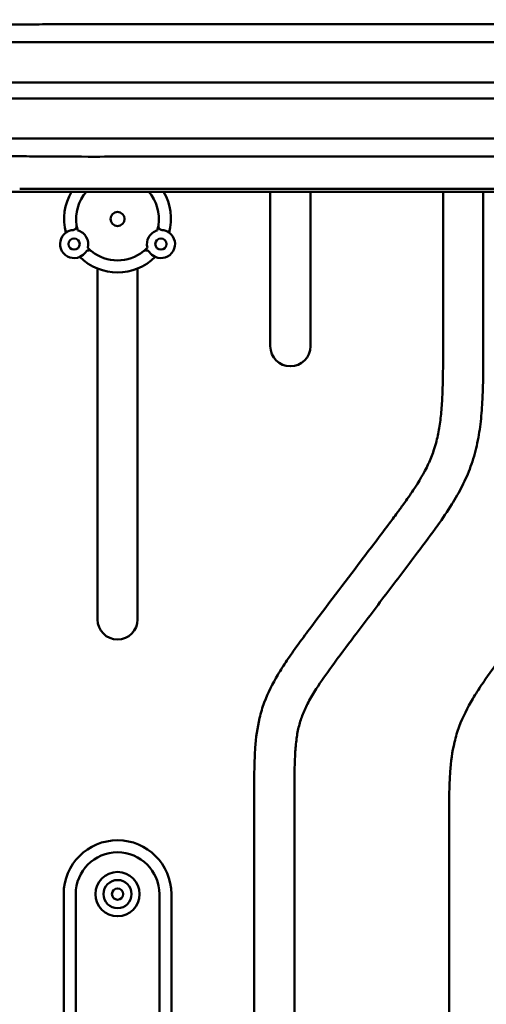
# Model space of a CAD drawing. Header units: millimetres. Extents: x 0 to 6049, y -120 to 1682.
# Tile 174 of 256: x 1492 to 1550, y 1132 to 1254. Entities that reach past the tile are written whole.
import ezdxf

# ---------------------------------------------------------------- set-up
doc = ezdxf.new("R2010")
doc.units = ezdxf.units.MM
doc.header["$LTSCALE"] = 2
doc.layers.add('Sichtbar (ISO)', color=7, linetype='Continuous', lineweight=50)

msp = doc.modelspace()

# ---------------------------------------------------------------- linework, layer by layer
at = {"layer": 'Sichtbar (ISO)'}
for p, q in [((1492.778, 1251.37), (1495.322, 1251.37)), ((1495.322, 1251.37), (1504.163, 1251.37)), ((1504.163, 1251.37), (1561.407, 1251.37)), ((1561.407, 1246.37), (1504.162, 1246.37)), ((1561.407, 1244.37), (1504.162, 1244.37)), ((1495.322, 1239.37), (1492.778, 1239.37)), ((1504.163, 1239.37), (1495.322, 1239.37)), ((1561.407, 1239.37), (1504.163, 1239.37)), ((1522.907, 1213.538), (1522.907, 1232.761)), ((1527.907, 1232.76), (1527.907, 1213.538)), ((1544.407, 1213.714), (1544.407, 1232.745)), ((1549.407, 1232.744), (1549.407, 1213.714)), ((1501.407, 1179.552), (1501.407, 1223.208)), ((1506.407, 1223.208), (1506.407, 1179.552)), ((1520.907, 1083.657), (1520.907, 1157.483)), ((1525.907, 1157.483), (1525.907, 1083.657)), ((1545.157, 1086.645), (1545.157, 1154.495)), ((1497.207, 1095.37), (1497.207, 1145.37)), ((1498.707, 1145.37), (1498.707, 1095.37)), ((1509.107, 1095.37), (1509.107, 1145.37)), ((1510.607, 1145.37), (1510.607, 1095.37))]:
    msp.add_line(p, q, dxfattribs=at)
for centre, radius in [((1503.907, 1229.37), 0.875), ((1498.507, 1226.252), 0.7), ((1509.307, 1226.252), 0.7), ((1503.907, 1145.37), 2.75), ((1503.907, 1145.37), 1.75), ((1503.907, 1145.37), 0.7)]:
    msp.add_circle(centre, radius, dxfattribs=at)
for centre, radius, start, end in [((1503.907, 1229.37), 6.65, 149.33701, 194.82798), ((1503.907, 1229.37), 5.15, 138.81404, 188.90961), ((1503.907, 1229.37), 5.15, 351.09039, 41.1875), ((1503.907, 1229.37), 6.65, 345.17202, 30.6628), ((1498.507, 1226.252), 1.75, 125.9968, 294.0032), ((1498.507, 1226.252), 1.75, 94.63523, 125.9968), ((1498.325, 1228.495), 0.5, 274.63523, 8.90961), ((1503.907, 1229.37), 5.15, 188.90961, 196.08617), ((1498.507, 1226.252), 1.75, 344.95626, 75.04374), ((1509.307, 1226.252), 1.75, 104.95626, 195.04374), ((1509.307, 1226.252), 1.75, 245.9968, 54.0032), ((1503.907, 1229.37), 5.15, 343.91383, 351.09039), ((1509.489, 1228.495), 0.5, 171.09039, 265.36477), ((1509.307, 1226.252), 1.75, 54.0032, 85.36477), ((1498.507, 1226.252), 1.75, 294.0032, 325.36477), ((1500.358, 1224.973), 0.5, 51.09039, 145.36477), ((1503.907, 1229.37), 5.15, 223.91383, 231.09039), ((1503.907, 1229.37), 5.15, 231.09039, 308.90961), ((1503.907, 1229.37), 5.15, 308.90961, 316.08617), ((1507.456, 1224.973), 0.5, 34.63523, 128.90961), ((1509.307, 1226.252), 1.75, 214.63523, 245.9968), ((1503.907, 1229.37), 6.65, 225.17202, 314.82798), ((1525.407, 1213.538), 2.5, 180, 0), ((1503.907, 1179.552), 2.5, 180, 0), ((1503.907, 1145.37), 6.7, 0, 180), ((1503.907, 1145.37), 5.2, 0, 180)]:
    msp.add_arc(centre, radius, start, end, dxfattribs=at)
for points, knots in [([(1566.572, 1254.166), (1565.44, 1253.902), (1564.296, 1253.766), (1561.787, 1253.604), (1560.276, 1253.592), (1558.482, 1253.595), (1557.959, 1253.597), (1556.322, 1253.606), (1555.052, 1253.608), (1552.847, 1253.607), (1551.316, 1253.605), (1545.563, 1253.602), (1542.895, 1253.601), (1536.288, 1253.6), (1532.855, 1253.6), (1519.664, 1253.601), (1518.838, 1253.598), (1506.674, 1253.601), (1504.427, 1253.615), (1496.36, 1253.619), (1494.626, 1253.589), (1491.773, 1253.567), (1490.805, 1253.563), (1488.623, 1253.575), (1487.386, 1253.593), (1484.989, 1253.609), (1483.811, 1253.607), (1482.217, 1253.612), (1481.794, 1253.614), (1480.644, 1253.618), (1479.924, 1253.62), (1476.437, 1253.638), (1474.455, 1253.673), (1473.027, 1253.675)], [-2.3242793, -2.3242793, -2.3242793, -2.3242793, -2.2849316, -2.2849316, -2.2391971, -2.2391971, -2.2240239, -2.2240239, -2.1714544, -2.1714544, -2.1327826, -2.1327826, -2.0994146, -2.0994146, -2.0500514, -2.0500514, -1.9260862, -1.9260862, -1.6939998, -1.6939998, -1.3281908, -1.3281908, -1.1527116, -1.1527116, -0.9365276, -0.9365276, -0.7253437, -0.7253437, -0.6486826, -0.6486826, -0.5161199, -0.5161199, -0.000001, -0.000001, -0.000001, -0.000001]), ([(1472.834, 1251.37), (1474.019, 1251.37), (1475.515, 1251.37), (1478.837, 1251.37), (1480.394, 1251.37), (1485.258, 1251.37), (1488.77, 1251.37), (1492.778, 1251.37)], [0.000001, 0.000001, 0.000001, 0.000001, 0.4311231, 0.4311231, 0.7971273, 0.7971273, 1.5342601, 1.5342601, 1.5342601, 1.5342601]), ([(1492.807, 1246.37), (1491.971, 1246.37), (1491.108, 1246.37), (1489.476, 1246.37), (1488.695, 1246.37), (1486.538, 1246.37), (1485.157, 1246.37), (1483.042, 1246.37), (1482.3, 1246.369), (1481.028, 1246.369), (1480.497, 1246.37), (1479.167, 1246.37), (1478.374, 1246.367), (1477.176, 1246.367), (1476.766, 1246.368), (1476.148, 1246.369), (1475.937, 1246.37), (1475.511, 1246.37), (1475.296, 1246.37), (1475.082, 1246.37)], [-1.798788, -1.798788, -1.798788, -1.798788, -1.544366, -1.544366, -1.3103574, -1.3103574, -0.8974735, -0.8974735, -0.6733886, -0.6733886, -0.5116462, -0.5116462, -0.2661137, -0.2661137, -0.1368762, -0.1368762, -0.0695346, -0.0695346, -0.0000011, -0.0000011, -0.0000011, -0.0000011]), ([(1495.323, 1246.37), (1494.905, 1246.37), (1494.486, 1246.37), (1493.647, 1246.37), (1493.227, 1246.37), (1492.807, 1246.37)], [-0.25143546, -0.25143546, -0.25143546, -0.25143546, -0.12586574, -0.12586574, -0.000001, -0.000001, -0.000001, -0.000001]), ([(1504.162, 1246.37), (1502.689, 1246.37), (1501.213, 1246.37), (1498.266, 1246.37), (1496.794, 1246.37), (1495.323, 1246.37)], [-0.88348036, -0.88348036, -0.88348036, -0.88348036, -0.44135516, -0.44135516, -0.000001, -0.000001, -0.000001, -0.000001]), ([(1492.807, 1244.37), (1491.971, 1244.37), (1491.108, 1244.369), (1489.476, 1244.369), (1488.695, 1244.37), (1486.538, 1244.37), (1485.157, 1244.369), (1483.042, 1244.37), (1482.3, 1244.37), (1481.028, 1244.37), (1480.497, 1244.37), (1479.167, 1244.37), (1478.374, 1244.373), (1477.176, 1244.372), (1476.766, 1244.371), (1476.148, 1244.37), (1475.937, 1244.37), (1475.511, 1244.37), (1475.296, 1244.37), (1475.082, 1244.37)], [-1.798788, -1.798788, -1.798788, -1.798788, -1.544366, -1.544366, -1.3103574, -1.3103574, -0.8974735, -0.8974735, -0.6733886, -0.6733886, -0.5116462, -0.5116462, -0.2661137, -0.2661137, -0.1368762, -0.1368762, -0.0695346, -0.0695346, -0.0000011, -0.0000011, -0.0000011, -0.0000011]), ([(1495.323, 1244.37), (1494.905, 1244.37), (1494.486, 1244.37), (1493.647, 1244.37), (1493.227, 1244.37), (1492.807, 1244.37)], [-0.25143546, -0.25143546, -0.25143546, -0.25143546, -0.12586574, -0.12586574, -0.000001, -0.000001, -0.000001, -0.000001]), ([(1504.162, 1244.37), (1502.689, 1244.37), (1501.213, 1244.37), (1498.266, 1244.37), (1496.794, 1244.37), (1495.323, 1244.37)], [-0.88348036, -0.88348036, -0.88348036, -0.88348036, -0.44135516, -0.44135516, -0.000001, -0.000001, -0.000001, -0.000001]), ([(1492.778, 1239.37), (1488.77, 1239.37), (1485.258, 1239.37), (1480.394, 1239.37), (1478.837, 1239.37), (1475.515, 1239.37), (1474.019, 1239.37), (1472.834, 1239.37)], [-1.5342601, -1.5342601, -1.5342601, -1.5342601, -0.7971273, -0.7971273, -0.4311231, -0.4311231, -0.000001, -0.000001, -0.000001, -0.000001]), ([(1473.034, 1237.06), (1474.391, 1237.067), (1476.312, 1237.1), (1479.685, 1237.119), (1480.377, 1237.121), (1482.033, 1237.126), (1482.994, 1237.131), (1484.536, 1237.133), (1485.11, 1237.133), (1487.08, 1237.142), (1488.507, 1237.164), (1490.8, 1237.177), (1491.709, 1237.173), (1494.551, 1237.151), (1496.275, 1237.121), (1504.352, 1237.124), (1506.536, 1237.139), (1518.641, 1237.142), (1519.626, 1237.139), (1532.65, 1237.139), (1536.107, 1237.14), (1542.745, 1237.139), (1545.43, 1237.138), (1551.18, 1237.134), (1552.865, 1237.133), (1554.98, 1237.131), (1556.259, 1237.133), (1558.234, 1237.144), (1559.291, 1237.15), (1561.453, 1237.131), (1562.62, 1237.095), (1564.641, 1236.929), (1565.612, 1236.797), (1566.572, 1236.573)], [0.0003149, 0.0003149, 0.0003149, 0.0003149, 0.4907145, 0.4907145, 0.6158605, 0.6158605, 0.7861043, 0.7861043, 0.8864081, 0.8864081, 1.1300785, 1.1300785, 1.2931675, 1.2931675, 1.6617048, 1.6617048, 1.90871, 1.90871, 2.0457768, 2.0457768, 2.1017515, 2.1017515, 2.1396845, 2.1396845, 2.1831047, 2.1831047, 2.2494539, 2.2494539, 2.2855812, 2.2855812, 2.3382638, 2.3382638, 2.3881752, 2.3881752, 2.3881752, 2.3881752]), ([(1495.185, 1232.762), (1493.145, 1232.761), (1490.982, 1232.759), (1487.175, 1232.745), (1485.342, 1232.735), (1483.698, 1232.716)], [-1.1583278, -1.1583278, -1.1583278, -1.1583278, -0.5389816, -0.5389816, -0.0000973, -0.0000973, -0.0000973, -0.0000973]), ([(1535.588, 1233.136), (1529.59, 1233.137), (1523.562, 1233.137), (1508.537, 1233.137), (1505.509, 1233.137), (1500.886, 1233.137), (1499.064, 1233.137), (1496.264, 1233.137), (1495.333, 1233.137), (1493.572, 1233.136), (1492.645, 1233.136), (1491.734, 1233.136)], [0.0000488, 0.0000488, 0.0000488, 0.0000488, 1.799489, 1.799489, 2.7331925, 2.7331925, 3.3458643, 3.3458643, 3.6706584, 3.6706584, 4.016187, 4.016187, 4.016187, 4.016187]), ([(1499.839, 1232.761), (1499.058, 1232.761), (1498.268, 1232.761), (1496.76, 1232.761), (1495.95, 1232.762), (1495.185, 1232.762)], [-0.47173635, -0.47173635, -0.47173635, -0.47173635, -0.2294935, -0.2294935, -0.00004634, -0.00004634, -0.00004634, -0.00004634]), ([(1535.39, 1232.757), (1531.706, 1232.759), (1528.112, 1232.76), (1521.976, 1232.761), (1519.293, 1232.761), (1515.219, 1232.761), (1513.88, 1232.761), (1509.056, 1232.761), (1504.213, 1232.761), (1499.839, 1232.761)], [-4.14973, -4.14973, -4.14973, -4.14973, -2.8457309, -2.8457309, -1.8162344, -1.8162344, -1.3121607, -1.3121607, -0.000003, -0.000003, -0.000003, -0.000003]), ([(1557.128, 1232.75), (1553.646, 1232.755), (1549.612, 1232.742), (1542.663, 1232.746), (1538.975, 1232.753), (1535.39, 1232.757)], [-2.0582868, -2.0582868, -2.0582868, -2.0582868, -1.075919, -1.075919, -0.000075, -0.000075, -0.000075, -0.000075]), ([(1559.428, 1233.129), (1558.1, 1233.137), (1556.999, 1233.139), (1553.775, 1233.136), (1552.546, 1233.132), (1549.715, 1233.128), (1548.709, 1233.128), (1543.683, 1233.127), (1539.699, 1233.135), (1535.588, 1233.136)], [0.0000389, 0.0000389, 0.0000389, 0.0000389, 0.3986178, 0.3986178, 0.7312035, 0.7312035, 0.9142453, 0.9142453, 1.6464988, 1.6464988, 1.6464988, 1.6464988]), ([(1520.907, 1157.483), (1520.907, 1158.818), (1520.907, 1160.842), (1521.043, 1164.12), (1521.369, 1166.728), (1522.301, 1169.81), (1523.515, 1172.183), (1524.989, 1174.478), (1526.316, 1176.366), (1529.412, 1180.527), (1533.224, 1185.536), (1536.863, 1190.354), (1538.606, 1192.682), (1539.646, 1194.101), (1541.03, 1196.071), (1542.343, 1198.261), (1543.168, 1200.288), (1543.623, 1201.779), (1543.96, 1203.389), (1544.203, 1205.395), (1544.337, 1207.578), (1544.403, 1210.369), (1544.407, 1212.437), (1544.407, 1213.714)], [0, 0, 0, 0, 0.0635995, 0.0964043, 0.1562837, 0.1883996, 0.249265, 0.2826229, 0.3181967, 0.3590107, 0.5293564, 0.6176027, 0.6462194, 0.6676879, 0.7012806, 0.7608135, 0.7888142, 0.8052717, 0.8350382, 0.8670329, 0.9014725, 0.9391743, 1, 1, 1, 1]), ([(1549.407, 1213.714), (1549.407, 1212.139), (1549.407, 1209.768), (1549.295, 1206.475), (1549.087, 1203.856), (1548.644, 1201.156), (1547.895, 1198.561), (1546.825, 1196.127), (1545.436, 1193.694), (1543.552, 1190.957), (1540.771, 1187.254), (1537.293, 1182.657), (1533.72, 1177.94), (1530.788, 1174.047), (1528.86, 1171.324), (1527.669, 1169.329), (1526.934, 1167.799), (1526.44, 1166.283), (1526.142, 1164.641), (1526.001, 1163.01), (1525.941, 1161.496), (1525.911, 1159.703), (1525.907, 1158.385), (1525.907, 1157.483)], [0, 0, 0, 0, 0.075046, 0.1129229, 0.1569453, 0.200099, 0.2431301, 0.2852442, 0.3264448, 0.3763269, 0.443263, 0.5467097, 0.6505088, 0.724752, 0.7785569, 0.809146, 0.8352317, 0.8592736, 0.8848531, 0.9145683, 0.9372192, 0.9570244, 1, 1, 1, 1]), ([(1545.157, 1154.495), (1545.157, 1155.83), (1545.157, 1157.854), (1545.293, 1161.132), (1545.619, 1163.74), (1546.551, 1166.822), (1547.765, 1169.195), (1549.239, 1171.49), (1550.566, 1173.378), (1553.662, 1177.539), (1557.474, 1182.548), (1561.113, 1187.366), (1562.856, 1189.694), (1563.896, 1191.113), (1565.28, 1193.083), (1566.593, 1195.273), (1567.418, 1197.3), (1567.873, 1198.791), (1568.21, 1200.401), (1568.453, 1202.407), (1568.587, 1204.59), (1568.653, 1207.381), (1568.657, 1209.449), (1568.657, 1210.726)], [0, 0, 0, 0, 0.0635995, 0.0964043, 0.1562837, 0.1883996, 0.249265, 0.2826229, 0.3181967, 0.3590107, 0.5293564, 0.6176027, 0.6462194, 0.6676879, 0.7012806, 0.7608135, 0.7888142, 0.8052717, 0.8350382, 0.8670329, 0.9014725, 0.9391743, 1, 1, 1, 1])]:
    msp.add_open_spline(points, degree=3, knots=knots, dxfattribs=at)

doc.saveas('drawing.dxf')
